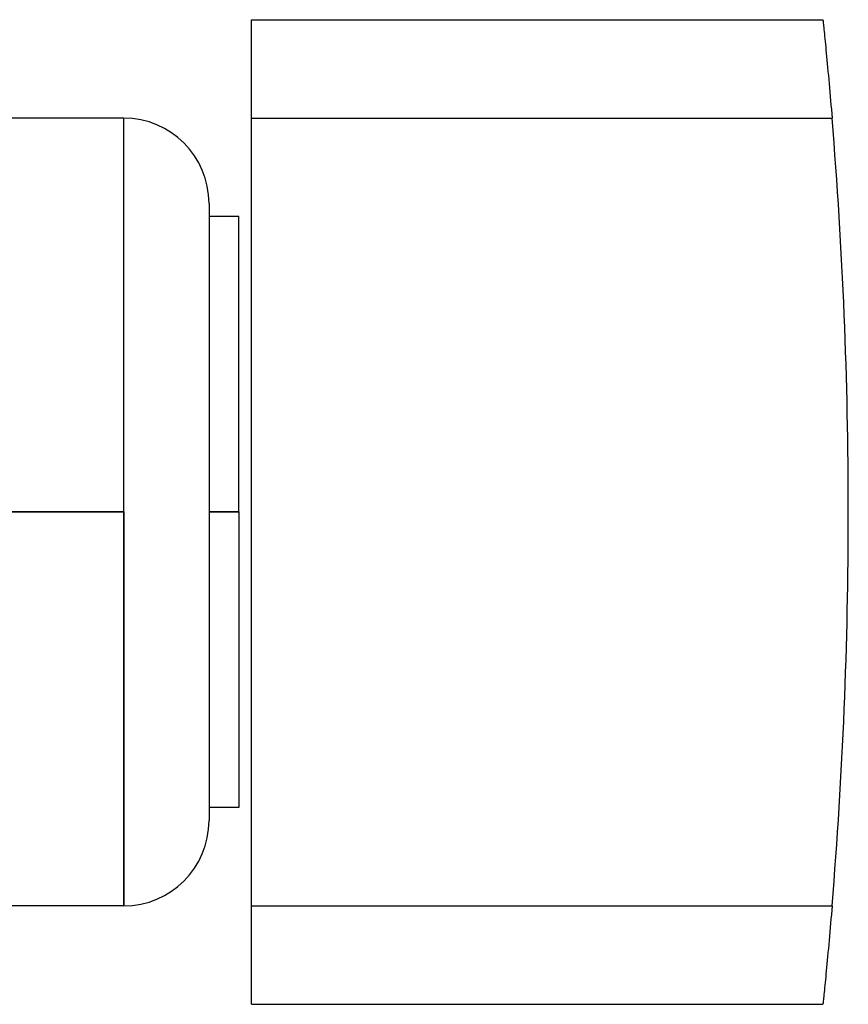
# Model space of a CAD drawing. Header units: millimetres. Extents: x -54 to 130, y -185 to 185.
# Tile 77 of 78: x 66 to 130, y -38 to 38. Entities that reach past the tile are written whole.
import ezdxf

# ---------------------------------------------------------------- set-up
doc = ezdxf.new("R2010")
doc.units = ezdxf.units.MM
doc.layers.add('MAIN-1', color=7, linetype='Continuous')
doc.layers.add('MAIN-2', color=7, linetype='Continuous')

msp = doc.modelspace()

# ---------------------------------------------------------------- linework, layer by layer
at = {"layer": 'MAIN-1'}
for p, q in [((83.8, 38.1), (128.033, 38.1)), ((83.8, 30.48), (83.8, 38.1)), ((128.033, 38.1), (128.034, 38.093)), ((128.034, 38.093), (128.036, 38.071)), ((128.036, 38.071), (128.04, 38.034)), ((128.04, 38.034), (128.045, 37.981)), ((128.045, 37.981), (128.052, 37.913)), ((128.052, 37.913), (128.061, 37.829)), ((128.061, 37.829), (128.071, 37.729)), ((128.071, 37.729), (128.083, 37.614)), ((128.083, 37.614), (128.096, 37.484)), ((128.096, 37.484), (128.111, 37.339)), ((128.111, 37.339), (128.127, 37.181)), ((128.127, 37.181), (128.144, 37.009)), ((128.144, 37.009), (128.163, 36.824)), ((128.163, 36.824), (128.183, 36.628)), ((128.183, 36.628), (128.203, 36.42)), ((128.203, 36.42), (128.225, 36.204)), ((128.225, 36.204), (128.247, 35.979)), ((128.247, 35.979), (128.269, 35.746)), ((128.269, 35.746), (128.293, 35.5)), ((128.293, 35.5), (128.318, 35.242)), ((128.318, 35.242), (128.344, 34.972)), ((128.344, 34.972), (128.37, 34.691)), ((128.37, 34.691), (128.397, 34.399)), ((128.397, 34.399), (128.425, 34.098)), ((128.425, 34.098), (128.454, 33.789)), ((128.454, 33.789), (128.483, 33.472)), ((128.483, 33.472), (128.512, 33.149)), ((128.512, 33.149), (128.541, 32.821)), ((128.541, 32.821), (128.571, 32.489)), ((128.571, 32.489), (128.6, 32.154)), ((128.6, 32.154), (128.629, 31.817)), ((128.629, 31.817), (128.658, 31.48)), ((128.658, 31.48), (128.687, 31.144)), ((73.9, 30.48), (64, 30.48)), ((73.9, 0), (73.9, 30.48)), ((83.8, -30.48), (83.8, 30.48)), ((83.8, 30.48), (128.742, 30.48)), ((128.687, 31.144), (128.715, 30.81)), ((128.715, 30.81), (128.742, 30.48)), ((80.5, 23.88), (80.5, -23.88)), ((82.8, 22.86), (80.5, 22.86)), ((82.8, 0), (82.8, 22.86)), ((64, 0), (73.9, 0)), ((80.5, 0), (82.8, 0)), ((82.8, 0), (82.8, -22.86)), ((73.9, 0), (73.9, -30.48)), ((82.8, -22.86), (80.5, -22.86)), ((73.9, -30.48), (64, -30.48)), ((83.8, -30.48), (128.742, -30.48)), ((83.8, -38.1), (83.8, -30.48)), ((128.742, -30.48), (128.715, -30.81)), ((128.687, -31.144), (128.658, -31.48)), ((128.715, -30.81), (128.687, -31.144)), ((128.629, -31.817), (128.6, -32.154)), ((128.658, -31.48), (128.629, -31.817)), ((128.571, -32.489), (128.541, -32.821)), ((128.6, -32.154), (128.571, -32.489)), ((128.483, -33.472), (128.454, -33.789)), ((128.512, -33.149), (128.483, -33.472)), ((128.541, -32.821), (128.512, -33.149)), ((128.425, -34.098), (128.397, -34.399)), ((128.454, -33.789), (128.425, -34.098)), ((128.344, -34.972), (128.318, -35.242)), ((128.37, -34.691), (128.344, -34.972)), ((128.397, -34.399), (128.37, -34.691)), ((128.269, -35.746), (128.247, -35.979)), ((128.293, -35.5), (128.269, -35.746)), ((128.318, -35.242), (128.293, -35.5)), ((128.203, -36.42), (128.183, -36.628)), ((128.225, -36.204), (128.203, -36.42)), ((128.247, -35.979), (128.225, -36.204)), ((128.127, -37.181), (128.111, -37.339)), ((128.144, -37.009), (128.127, -37.181)), ((128.163, -36.824), (128.144, -37.009)), ((128.183, -36.628), (128.163, -36.824)), ((83.8, -38.1), (128.033, -38.1)), ((128.034, -38.093), (128.033, -38.1)), ((128.036, -38.071), (128.034, -38.093)), ((128.04, -38.034), (128.036, -38.071)), ((128.045, -37.981), (128.04, -38.034)), ((128.052, -37.913), (128.045, -37.981)), ((128.061, -37.829), (128.052, -37.913)), ((128.071, -37.729), (128.061, -37.829)), ((128.083, -37.614), (128.071, -37.729)), ((128.096, -37.484), (128.083, -37.614)), ((128.111, -37.339), (128.096, -37.484))]:
    msp.add_line(p, q, dxfattribs=at)
for centre, radius, start, end in [((-240, 0), 370, 0, 4.7253), ((73.9, 23.88), 6.6, 0, 89.99998), ((-240, 0), 370, 355.2747, 0), ((73.9, -23.88), 6.6, 270.00002, 0)]:
    msp.add_arc(centre, radius, start, end, dxfattribs=at)
at = {"layer": 'MAIN-2'}
for p, q in [((83.8, 38.1), (83.8, 38.1)), ((128.033, 38.1), (128.033, 38.1)), ((73.9, 0), (73.9, 30.48)), ((83.8, 30.48), (128.742, 30.48)), ((73.9, 0), (64, 0)), ((73.9, -30.48), (73.9, 0)), ((82.8, 0), (80.5, 0)), ((130, 0), (130, 0)), ((83.8, -30.48), (128.742, -30.48)), ((83.8, -38.1), (83.8, -38.1)), ((128.033, -38.1), (128.033, -38.1))]:
    msp.add_line(p, q, dxfattribs=at)

doc.saveas('drawing.dxf')
